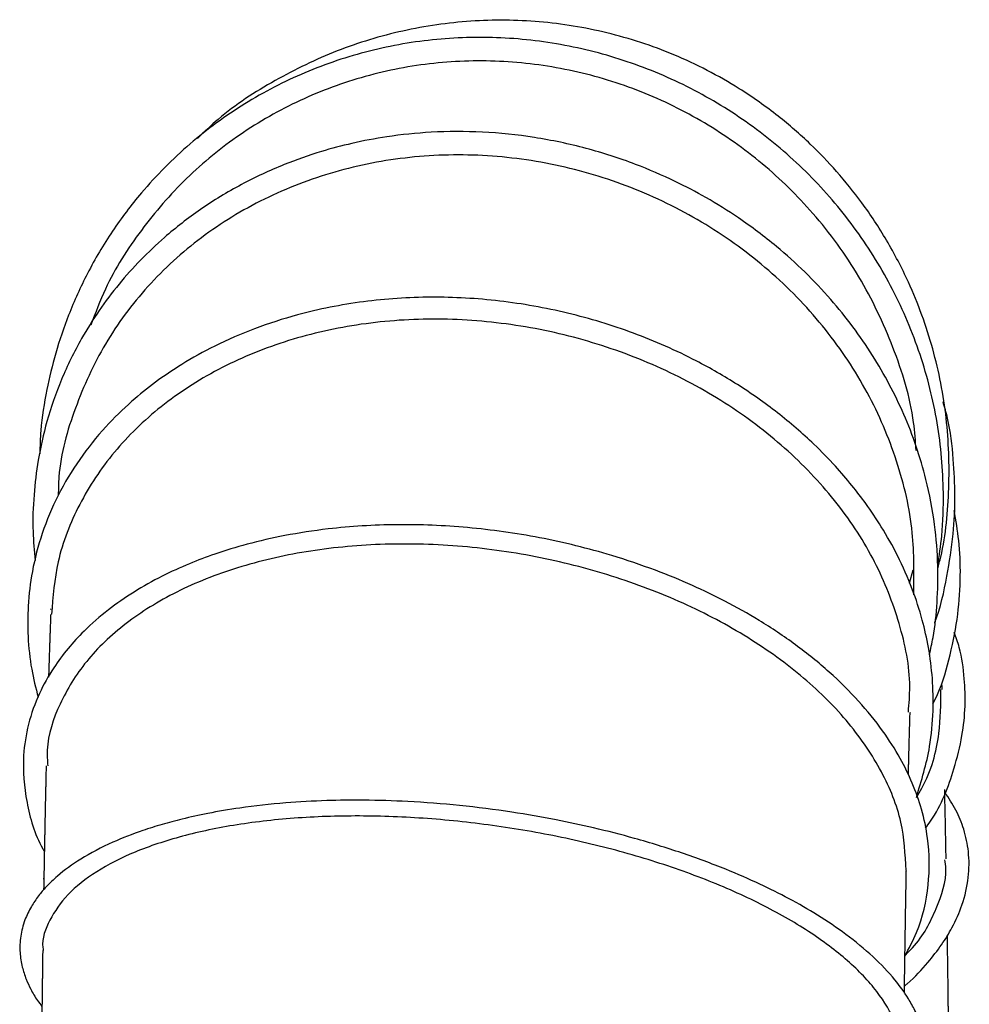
# Model space of a CAD drawing. Header units: inches. Extents: x 0.3 to 33.8, y 0.2 to 21.7.
# Tile 7 of 209: x 2.6 to 3.3, y 11.3 to 12. Entities that reach past the tile are written whole.
import ezdxf

# ---------------------------------------------------------------- set-up
doc = ezdxf.new("R2010")
doc.units = ezdxf.units.IN
doc.header["$MEASUREMENT"] = 0

msp = doc.modelspace()

# ---------------------------------------------------------------- linework, layer by layer
at = {"color": 7, "linetype": 'Continuous', "lineweight": 25}
msp.add_line((3.23126, 11.58298), (3.23374, 11.59248), dxfattribs=at)
for points, knots in [([(3.251, 11.59303), (3.25172, 11.5958), (3.25651, 11.61432), (3.2597, 11.64991), (3.25824, 11.69911), (3.24863, 11.74789), (3.23349, 11.78959), (3.21581, 11.82348), (3.19871, 11.84941), (3.18063, 11.87186), (3.16105, 11.89224), (3.13839, 11.91192), (3.10701, 11.93408), (3.06699, 11.95483), (3.01957, 11.97037), (2.97153, 11.97821), (2.92327, 11.97863), (2.87547, 11.97173), (2.82912, 11.95771), (2.78564, 11.93657), (2.75274, 11.91546), (2.73635, 11.89971), (2.73161, 11.89516)], [0, 0, 0, 0, 0.010687, 0.071413, 0.13254, 0.194537, 0.256823, 0.298435, 0.337953, 0.373514, 0.406859, 0.444333, 0.486514, 0.551532, 0.613656, 0.674021, 0.734357, 0.794674, 0.854969, 0.915236, 0.975475, 1, 1, 1, 1]), ([(3.25104, 11.5951), (3.25207, 11.60215), (3.25456, 11.61914), (3.25556, 11.65277), (3.25183, 11.69571), (3.23979, 11.74381), (3.22056, 11.78936), (3.19487, 11.83117), (3.16344, 11.86841), (3.12702, 11.90056), (3.08624, 11.92697), (3.04207, 11.94713), (2.99547, 11.96048), (2.94752, 11.96679), (2.8993, 11.96582), (2.85193, 11.95765), (2.8065, 11.94239), (2.76404, 11.92043), (2.72528, 11.89204), (2.69473, 11.86124), (2.67126, 11.83017), (2.65423, 11.80138), (2.64116, 11.77252), (2.63185, 11.74514), (2.6254, 11.71801), (2.62153, 11.69442), (2.62104, 11.6793), (2.62086, 11.67388)], [0, 0, 0, 0, 0.020841, 0.050283, 0.098166, 0.146185, 0.193964, 0.241092, 0.287691, 0.334275, 0.380891, 0.427543, 0.47423, 0.520953, 0.567707, 0.614492, 0.661299, 0.708124, 0.754959, 0.802868, 0.836073, 0.870109, 0.90173, 0.92969, 0.955507, 0.984034, 1, 1, 1, 1]), ([(3.23578, 11.67615), (3.23534, 11.68271), (3.23368, 11.70741), (3.22065, 11.74903), (3.19719, 11.79879), (3.16565, 11.84213), (3.12872, 11.8783), (3.08799, 11.90715), (3.04324, 11.92911), (2.99568, 11.94368), (2.94656, 11.95039), (2.8972, 11.94916), (2.84893, 11.93991), (2.80298, 11.923), (2.76067, 11.89879), (2.72295, 11.86804), (2.69132, 11.83134), (2.66875, 11.79634), (2.65994, 11.77266), (2.65676, 11.76411)], [0, 0, 0, 0, 0.024591, 0.092622, 0.160693, 0.228806, 0.290155, 0.351531, 0.412928, 0.474341, 0.535763, 0.597186, 0.658604, 0.720008, 0.781394, 0.842755, 0.904087, 0.965387, 1, 1, 1, 1]), ([(3.2451, 11.53266), (3.24603, 11.53671), (3.24881, 11.54886), (3.25082, 11.56976), (3.25149, 11.59623), (3.24918, 11.62514), (3.24234, 11.661), (3.22863, 11.70127), (3.20604, 11.74384), (3.17624, 11.78381), (3.14364, 11.81561), (3.11325, 11.83847), (3.08928, 11.85343), (3.06515, 11.86612), (3.03723, 11.87814), (3.00417, 11.88882), (2.96813, 11.89643), (2.93164, 11.90018), (2.89694, 11.9001), (2.86636, 11.89696), (2.8407, 11.8921), (2.81658, 11.8857), (2.79039, 11.8765), (2.76178, 11.86315), (2.73363, 11.84596), (2.70423, 11.82314), (2.67523, 11.79331), (2.65172, 11.75917), (2.63568, 11.72634), (2.62574, 11.6977), (2.61958, 11.67054), (2.61649, 11.64465), (2.61561, 11.62106), (2.61709, 11.6057), (2.61774, 11.59899)], [0, 0, 0, 0, 0.012382, 0.037104, 0.062346, 0.091021, 0.122696, 0.169442, 0.214177, 0.260389, 0.309931, 0.340681, 0.365492, 0.38769, 0.415516, 0.448767, 0.482749, 0.516442, 0.549694, 0.578809, 0.602196, 0.623107, 0.649444, 0.68131, 0.713884, 0.745308, 0.790608, 0.837159, 0.869409, 0.900897, 0.92892, 0.953706, 0.979766, 1, 1, 1, 1]), ([(3.23415, 11.57475), (3.23436, 11.58932), (3.23482, 11.62088), (3.22348, 11.66908), (3.20301, 11.71737), (3.17342, 11.76192), (3.13602, 11.80128), (3.09193, 11.83414), (3.04266, 11.85948), (2.98978, 11.87642), (2.93506, 11.88447), (2.88029, 11.88331), (2.82727, 11.87302), (2.77775, 11.85394), (2.73334, 11.8267), (2.69556, 11.79223), (2.66542, 11.75166), (2.64484, 11.70633), (2.63433, 11.66997), (2.63397, 11.64904), (2.6339, 11.64473)], [0, 0, 0, 0, 0.050052, 0.108369, 0.166723, 0.225111, 0.283533, 0.341984, 0.400459, 0.458952, 0.517454, 0.575957, 0.634451, 0.69293, 0.751385, 0.809813, 0.868207, 0.926567, 0.984891, 1, 1, 1, 1]), ([(3.23599, 11.43262), (3.2396, 11.44444), (3.24565, 11.46433), (3.24805, 11.49252), (3.24762, 11.51578), (3.24491, 11.53708), (3.24022, 11.55807), (3.23321, 11.57967), (3.22354, 11.6016), (3.21234, 11.62157), (3.2014, 11.63792), (3.19058, 11.65207), (3.17856, 11.66604), (3.16158, 11.68342), (3.13899, 11.70294), (3.11124, 11.72249), (3.07775, 11.74173), (3.03802, 11.75931), (2.9915, 11.77344), (2.94366, 11.78198), (2.8954, 11.78468), (2.84751, 11.78149), (2.8061, 11.77323), (2.77148, 11.76205), (2.74441, 11.75028), (2.72135, 11.73745), (2.70203, 11.72435), (2.68406, 11.70983), (2.66585, 11.692), (2.64822, 11.66999), (2.63319, 11.6449), (2.62211, 11.61846), (2.61536, 11.59237), (2.6124, 11.56802), (2.61238, 11.54503), (2.61447, 11.52358), (2.6181, 11.50949), (2.61978, 11.50299)], [0, 0, 0, 0, 0.039614, 0.066617, 0.090888, 0.114173, 0.13479, 0.158413, 0.18443, 0.207582, 0.226659, 0.242061, 0.25903, 0.279178, 0.31031, 0.34119, 0.370708, 0.412792, 0.454553, 0.496389, 0.538313, 0.580358, 0.623299, 0.652627, 0.681625, 0.707367, 0.729617, 0.751192, 0.777561, 0.808574, 0.840464, 0.872063, 0.902571, 0.929583, 0.953229, 0.97841, 1, 1, 1, 1]), ([(3.23039, 11.49255), (3.23088, 11.49844), (3.23259, 11.51904), (3.22508, 11.5549), (3.20833, 11.59835), (3.18177, 11.63934), (3.14712, 11.6765), (3.10528, 11.70866), (3.05769, 11.73478), (3.00591, 11.75404), (2.95163, 11.76577), (2.89665, 11.76965), (2.84276, 11.7655), (2.79174, 11.75352), (2.74527, 11.73407), (2.70489, 11.70785), (2.67184, 11.67573), (2.64756, 11.63878), (2.63227, 11.60015), (2.63014, 11.57352), (2.62915, 11.56114)], [0, 0, 0, 0, 0.023136, 0.080926, 0.138751, 0.196611, 0.254505, 0.312431, 0.370381, 0.428353, 0.486336, 0.544324, 0.602308, 0.660278, 0.718229, 0.776152, 0.834045, 0.891904, 0.949728, 1, 1, 1, 1]), ([(3.24885, 11.55492), (3.24891, 11.55509), (3.253, 11.56575), (3.25753, 11.5868), (3.26215, 11.61642), (3.26346, 11.64398), (3.26206, 11.67112), (3.25971, 11.69343), (3.25581, 11.70645), (3.25468, 11.71019)], [0, 0, 0, 0, 0.003376, 0.214544, 0.405101, 0.572756, 0.739194, 0.925007, 1, 1, 1, 1]), ([(3.24756, 11.49824), (3.24867, 11.50045), (3.25424, 11.51156), (3.25994, 11.53278), (3.26558, 11.5607), (3.26725, 11.58755), (3.26634, 11.61194), (3.26376, 11.62699), (3.26255, 11.63402)], [0, 0, 0, 0, 0.0514989, 0.2588811, 0.4666975, 0.6648341, 0.8432616, 1, 1, 1, 1]), ([(3.22796, 11.3212), (3.23084, 11.3267), (3.23922, 11.34276), (3.24547, 11.37061), (3.24524, 11.39982), (3.24016, 11.42374), (3.23356, 11.44243), (3.22456, 11.46085), (3.21227, 11.4802), (3.1958, 11.50055), (3.17532, 11.52085), (3.15186, 11.53981), (3.12706, 11.5564), (3.10267, 11.57014), (3.0783, 11.5819), (3.05189, 11.59275), (3.01635, 11.60476), (2.97219, 11.61564), (2.92134, 11.62282), (2.87129, 11.62488), (2.82837, 11.62221), (2.79351, 11.61686), (2.767, 11.61077), (2.74481, 11.60399), (2.72495, 11.59648), (2.70584, 11.58773), (2.6867, 11.57697), (2.66821, 11.5641), (2.65291, 11.55076), (2.64029, 11.53705), (2.62953, 11.52253), (2.6197, 11.50486), (2.6124, 11.48425), (2.60831, 11.45867), (2.61087, 11.42925), (2.61727, 11.40648), (2.62373, 11.39528), (2.62411, 11.39463)], [0, 0, 0, 0, 0.023062, 0.067283, 0.109614, 0.13546, 0.158958, 0.181636, 0.207383, 0.236122, 0.265592, 0.295284, 0.323775, 0.348698, 0.370731, 0.39492, 0.422244, 0.465699, 0.508035, 0.549638, 0.591463, 0.618896, 0.643857, 0.666452, 0.685052, 0.706368, 0.730397, 0.754581, 0.780985, 0.800867, 0.82211, 0.848729, 0.879228, 0.909377, 0.95343, 0.99728, 1, 1, 1, 1]), ([(3.22873, 11.3814), (3.22816, 11.39271), (3.22698, 11.41588), (3.21283, 11.4509), (3.18989, 11.48512), (3.15805, 11.51698), (3.11872, 11.54549), (3.07304, 11.56974), (3.0226, 11.58897), (2.969, 11.60254), (2.91403, 11.61004), (2.8595, 11.61124), (2.80719, 11.60606), (2.75881, 11.59475), (2.71598, 11.57763), (2.68012, 11.55537), (2.65221, 11.5287), (2.63404, 11.49853), (2.62539, 11.4734), (2.62626, 11.45848), (2.62648, 11.45479)], [0, 0, 0, 0, 0.0550335, 0.112805, 0.1706126, 0.2284544, 0.2863285, 0.3442313, 0.4021556, 0.4600967, 0.5180437, 0.5759911, 0.6339279, 0.691848, 0.749744, 0.80761, 0.8654438, 0.9232414, 0.9810054, 1, 1, 1, 1]), ([(2.62872, 11.5645), (2.62872, 11.5645), (2.62872, 11.56449), (2.62872, 11.56474), (2.62873, 11.56493)], [0, 0, 0, 0, 0.270961, 1, 1, 1, 1]), ([(2.62845, 11.55768), (2.62845, 11.55769), (2.62845, 11.5577), (2.62844, 11.55731), (2.62842, 11.5566), (2.62841, 11.55645), (2.62837, 11.55548), (2.62832, 11.5542), (2.62828, 11.55325), (2.62827, 11.55288), (2.62826, 11.5525), (2.62824, 11.55189), (2.62825, 11.55203), (2.62822, 11.55139), (2.62819, 11.55071), (2.62814, 11.54952), (2.62811, 11.54838), (2.62808, 11.54762), (2.62807, 11.54722), (2.62806, 11.54689), (2.62807, 11.54719), (2.62806, 11.54678), (2.62802, 11.54577), (2.62794, 11.54389), (2.62789, 11.54203), (2.62786, 11.54122), (2.62786, 11.54128), (2.62786, 11.54138), (2.62784, 11.54067), (2.62777, 11.53886), (2.62769, 11.53628), (2.62769, 11.53619), (2.62759, 11.53367), (2.62752, 11.53124), (2.6275, 11.53088), (2.62737, 11.52684), (2.62736, 11.52612), (2.62729, 11.52446), (2.62723, 11.5224), (2.6272, 11.52132), (2.62718, 11.52071), (2.62717, 11.5204), (2.62716, 11.52005), (2.62709, 11.51808), (2.62706, 11.51711), (2.62706, 11.51704)], [0, 0, 0, 0, 0.004678, 0.013209, 0.05171, 0.072197, 0.089237, 0.119389, 0.130436, 0.134336, 0.137248, 0.157292, 0.195479, 0.204633, 0.214281, 0.236713, 0.259657, 0.269836, 0.279216, 0.288539, 0.317597, 0.325499, 0.333032, 0.384816, 0.403258, 0.419527, 0.440009, 0.461403, 0.475566, 0.491079, 0.545565, 0.595048, 0.622866, 0.654883, 0.717809, 0.760639, 0.815323, 0.851946, 0.879483, 0.900421, 0.913986, 0.932013, 0.95713, 0.996914, 1, 1, 1, 1]), ([(2.62859, 11.56126), (2.62856, 11.56053), (2.62852, 11.55952), (2.62848, 11.5584), (2.62846, 11.55794), (2.62846, 11.55771), (2.62845, 11.55758), (2.62845, 11.55758), (2.62845, 11.55758)], [0, 0, 0, 0, 0.528447, 0.73577, 0.819148, 0.890265, 0.95471, 1, 1, 1, 1]), ([(3.24236, 11.41098), (3.24356, 11.4126), (3.25322, 11.42576), (3.26139, 11.44795), (3.26839, 11.47512), (3.27055, 11.49631), (3.26989, 11.51699), (3.26757, 11.53438), (3.26383, 11.54497), (3.26259, 11.54848)], [0, 0, 0, 0, 0.038076, 0.308011, 0.474896, 0.622893, 0.760086, 0.920457, 1, 1, 1, 1]), ([(3.23599, 11.43262), (3.23729, 11.43476), (3.24601, 11.44912), (3.25291, 11.47498), (3.25313, 11.49808), (3.25323, 11.5083)], [0, 0, 0, 0, 0.088967, 0.597242, 1, 1, 1, 1]), ([(3.25406, 11.50843), (3.25406, 11.50851), (3.25405, 11.50868), (3.25404, 11.50919), (3.25401, 11.5102), (3.25397, 11.51129), (3.25395, 11.51205), (3.25395, 11.51224), (3.25395, 11.51234), (3.25394, 11.51238), (3.25394, 11.51238), (3.25395, 11.51238)], [0, 0, 0, 0, 0.136274, 0.257175, 0.474776, 0.829275, 0.889586, 0.935748, 0.954462, 0.971586, 1, 1, 1, 1]), ([(3.23041, 11.44938), (3.23041, 11.44941), (3.23041, 11.44948), (3.23042, 11.44972), (3.23043, 11.45005), (3.23046, 11.45118), (3.23049, 11.4525), (3.23053, 11.45421), (3.23054, 11.45478), (3.23056, 11.45525), (3.23061, 11.45696), (3.23064, 11.4584), (3.23066, 11.45937), (3.23068, 11.46014), (3.23069, 11.46044), (3.23075, 11.46225), (3.23082, 11.46535), (3.23083, 11.46601), (3.23092, 11.46879), (3.23096, 11.47102), (3.23099, 11.47152), (3.2311, 11.47577), (3.23112, 11.47645), (3.23114, 11.47728), (3.23116, 11.4779), (3.2312, 11.47899), (3.23123, 11.48019), (3.23126, 11.48139), (3.23126, 11.48145), (3.23129, 11.48255), (3.23133, 11.48369), (3.23136, 11.48459), (3.23137, 11.48523), (3.23138, 11.48562), (3.23139, 11.48583), (3.2314, 11.48618), (3.2314, 11.48653), (3.23141, 11.48668), (3.23143, 11.4873), (3.23146, 11.48807), (3.23149, 11.48923), (3.23152, 11.49034), (3.23155, 11.49121), (3.23155, 11.49152), (3.23156, 11.4917), (3.23156, 11.49181), (3.23156, 11.49191), (3.23157, 11.49205), (3.23157, 11.4922), (3.23157, 11.49211), (3.23157, 11.49203)], [0, 0, 0, 0, 0.007492, 0.012433, 0.017332, 0.023092, 0.062209, 0.07923, 0.099138, 0.12716, 0.156807, 0.180078, 0.197204, 0.213821, 0.242616, 0.268744, 0.316566, 0.379635, 0.414301, 0.445518, 0.498208, 0.559116, 0.606131, 0.618312, 0.63104, 0.647424, 0.66957, 0.691614, 0.723584, 0.748813, 0.76955, 0.781485, 0.792413, 0.796379, 0.804137, 0.814395, 0.841126, 0.860547, 0.875273, 0.888309, 0.901625, 0.929891, 0.937196, 0.940754, 0.943756, 0.945155, 0.946562, 0.949599, 0.95737, 1, 1, 1, 1]), ([(2.62537, 11.45479), (2.62537, 11.45476), (2.62537, 11.45471), (2.62537, 11.45409), (2.62533, 11.45245), (2.62523, 11.44896), (2.62516, 11.44512), (2.62507, 11.44184), (2.62502, 11.4388), (2.62487, 11.43323), (2.62475, 11.42677), (2.62459, 11.41918), (2.62449, 11.41403), (2.6244, 11.40998), (2.62437, 11.4084), (2.62438, 11.40839), (2.62437, 11.40767), (2.62436, 11.40722), (2.62435, 11.40681), (2.62434, 11.40634), (2.62431, 11.40543), (2.62429, 11.40436), (2.62426, 11.40284), (2.62424, 11.4013), (2.6242, 11.39949), (2.62416, 11.39763), (2.62413, 11.39598), (2.62412, 11.39491), (2.62407, 11.39284), (2.62401, 11.38926), (2.62397, 11.38678), (2.62393, 11.38509), (2.62392, 11.38453), (2.6239, 11.38389), (2.62389, 11.38296), (2.62385, 11.38034), (2.62385, 11.37846), (2.62385, 11.37627), (2.62384, 11.37578), (2.62384, 11.3755), (2.62383, 11.37529), (2.62383, 11.37523), (2.62382, 11.3752)], [0, 0, 0, 0, 0.019335, 0.033805, 0.045724, 0.087051, 0.140125, 0.1749, 0.216972, 0.254269, 0.379044, 0.454699, 0.529963, 0.57165, 0.582341, 0.615324, 0.623459, 0.63019, 0.633356, 0.636604, 0.644004, 0.659524, 0.670657, 0.686756, 0.710113, 0.729787, 0.742226, 0.767212, 0.804341, 0.841615, 0.881035, 0.893397, 0.898546, 0.903501, 0.913668, 0.925183, 0.980094, 0.988355, 0.991453, 0.994157, 0.996866, 1, 1, 1, 1]), ([(3.23041, 11.44927), (3.23041, 11.44934), (3.23041, 11.44948), (3.23041, 11.44932), (3.23041, 11.44934), (3.23041, 11.44935)], [0, 0, 0, 0, 0.399834, 0.934348, 1, 1, 1, 1]), ([(3.25686, 11.38941), (3.25685, 11.38954), (3.25685, 11.38976), (3.25682, 11.39075), (3.25678, 11.39272), (3.25674, 11.39598), (3.25667, 11.39872), (3.2566, 11.4032), (3.2565, 11.40752), (3.25641, 11.41266), (3.25631, 11.41786), (3.2562, 11.4232), (3.25607, 11.42912), (3.25596, 11.43428), (3.25589, 11.43732), (3.25587, 11.4383)], [0, 0, 0, 0, 0.036673, 0.063668, 0.086295, 0.151081, 0.215845, 0.274407, 0.380277, 0.479519, 0.578236, 0.688438, 0.806315, 0.937322, 1, 1, 1, 1]), ([(3.22666, 11.20699), (3.22751, 11.20795), (3.23063, 11.21148), (3.23422, 11.21764), (3.23842, 11.22595), (3.24166, 11.2356), (3.2435, 11.24743), (3.24281, 11.26022), (3.23974, 11.27233), (3.23545, 11.28253), (3.22958, 11.29306), (3.22046, 11.30574), (3.20611, 11.3209), (3.18772, 11.3361), (3.16763, 11.3497), (3.14726, 11.36142), (3.12576, 11.37219), (3.10085, 11.38303), (3.07153, 11.3939), (3.04026, 11.40356), (3.01065, 11.41115), (2.98185, 11.41733), (2.95047, 11.42279), (2.91553, 11.42723), (2.88071, 11.42992), (2.84956, 11.43087), (2.82095, 11.43053), (2.79165, 11.42888), (2.76376, 11.42579), (2.73974, 11.42173), (2.72169, 11.41776), (2.70658, 11.41372), (2.68996, 11.40849), (2.67001, 11.40071), (2.64971, 11.39001), (2.63493, 11.37924), (2.62573, 11.37044), (2.61968, 11.36329), (2.61448, 11.35556), (2.60997, 11.34611), (2.60714, 11.33527), (2.60669, 11.32419), (2.60828, 11.3141), (2.61103, 11.30552), (2.61467, 11.2977), (2.61828, 11.2913), (2.62137, 11.2873), (2.62245, 11.2859)], [0, 0, 0, 0, 0.006048, 0.022277, 0.036895, 0.055327, 0.078076, 0.103839, 0.126325, 0.144696, 0.159831, 0.184228, 0.214778, 0.245022, 0.272261, 0.296811, 0.319289, 0.34418, 0.374284, 0.404491, 0.429924, 0.452337, 0.478566, 0.509294, 0.5399, 0.566146, 0.588854, 0.614683, 0.64509, 0.667632, 0.686708, 0.702318, 0.718194, 0.745463, 0.779163, 0.80932, 0.827163, 0.84151, 0.858029, 0.878116, 0.901737, 0.924952, 0.944988, 0.961846, 0.97584, 0.99154, 1, 1, 1, 1]), ([(3.22767, 11.30028), (3.22831, 11.3008), (3.23478, 11.30604), (3.24342, 11.31579), (3.25381, 11.32896), (3.26199, 11.3424), (3.26898, 11.35819), (3.27307, 11.37614), (3.27315, 11.39398), (3.26979, 11.40977), (3.26429, 11.42373), (3.25867, 11.43214), (3.25591, 11.43627)], [0, 0, 0, 0, 0.012426, 0.126783, 0.218389, 0.304718, 0.417719, 0.55527, 0.685562, 0.799631, 0.901584, 1, 1, 1, 1]), ([(3.22612, 11.24703), (3.22641, 11.24972), (3.22748, 11.25958), (3.22111, 11.2772), (3.20732, 11.29925), (3.18564, 11.32082), (3.15736, 11.34135), (3.12297, 11.36034), (3.08347, 11.37736), (3.03983, 11.39197), (2.99322, 11.40382), (2.94483, 11.41259), (2.89593, 11.4181), (2.84779, 11.42016), (2.80164, 11.41878), (2.75872, 11.41395), (2.72009, 11.40587), (2.68681, 11.39473), (2.65974, 11.38088), (2.6394, 11.36471), (2.62724, 11.34668), (2.62206, 11.33326), (2.62322, 11.32595), (2.62333, 11.32528)], [0, 0, 0, 0, 0.019213, 0.070459, 0.121732, 0.173033, 0.224361, 0.275715, 0.327092, 0.378488, 0.429899, 0.481318, 0.532741, 0.584161, 0.635573, 0.686971, 0.73835, 0.789706, 0.841037, 0.892341, 0.943617, 0.994866, 1, 1, 1, 1]), ([(3.22848, 11.32226), (3.23011, 11.32385), (3.24054, 11.33407), (3.25037, 11.35459), (3.2579, 11.37561), (3.25629, 11.38683), (3.25599, 11.38892)], [0, 0, 0, 0, 0.076512, 0.490733, 0.90516, 1, 1, 1, 1]), ([(2.62381, 11.37516), (2.62381, 11.37515), (2.62378, 11.37503), (2.62377, 11.3761), (2.62377, 11.37605), (2.62377, 11.37593), (2.62376, 11.37576), (2.62376, 11.37541), (2.62375, 11.37478), (2.62374, 11.37389), (2.62371, 11.37254), (2.62367, 11.37049), (2.62364, 11.36874), (2.62362, 11.36774)], [0, 0, 0, 0, 0.016292, 0.32698, 0.377949, 0.417189, 0.433307, 0.44785, 0.510035, 0.557185, 0.638197, 0.792813, 1, 1, 1, 1]), ([(3.2276, 11.2952), (3.22763, 11.29657), (3.22767, 11.29895), (3.22767, 11.30127), (3.22772, 11.30421), (3.22779, 11.30956), (3.22785, 11.31301), (3.22788, 11.31602), (3.22793, 11.31834), (3.22795, 11.32004), (3.22797, 11.32176), (3.22799, 11.32329), (3.22803, 11.32589), (3.22807, 11.32887), (3.2281, 11.33116), (3.22814, 11.3331), (3.22816, 11.33429), (3.22817, 11.33513), (3.22817, 11.33563), (3.22817, 11.33612), (3.22818, 11.33662), (3.22818, 11.33708), (3.22819, 11.33749), (3.22821, 11.33845), (3.22822, 11.33837), (3.22826, 11.34034), (3.22828, 11.34257), (3.22834, 11.34559), (3.2284, 11.34973), (3.22849, 11.35534), (3.22859, 11.36061), (3.22864, 11.36441), (3.2287, 11.36675), (3.22872, 11.36838), (3.22874, 11.36988), (3.22878, 11.37184), (3.22881, 11.37348), (3.22883, 11.37454), (3.22883, 11.3749), (3.22883, 11.37494), (3.22883, 11.37547), (3.22884, 11.37613), (3.22886, 11.37709), (3.22889, 11.3783), (3.22893, 11.37979), (3.22894, 11.38082), (3.22895, 11.3814)], [0, 0, 0, 0, 0.040172, 0.070178, 0.105214, 0.155031, 0.208089, 0.234947, 0.251714, 0.274578, 0.2834, 0.300333, 0.323524, 0.366516, 0.393836, 0.411179, 0.423752, 0.429119, 0.434708, 0.439921, 0.444464, 0.448688, 0.453138, 0.45841, 0.495479, 0.507276, 0.541949, 0.565224, 0.610634, 0.684216, 0.756998, 0.790005, 0.820171, 0.834023, 0.852903, 0.873552, 0.903459, 0.909963, 0.912945, 0.927777, 0.938371, 0.948148, 0.957972, 0.9691, 0.982781, 1, 1, 1, 1]), ([(3.25881, 11.25005), (3.2588, 11.25044), (3.25879, 11.25115), (3.25878, 11.25309), (3.25876, 11.25542), (3.25873, 11.25754), (3.25871, 11.25892), (3.2587, 11.25957), (3.2587, 11.26), (3.25869, 11.26093), (3.2587, 11.26156), (3.25866, 11.26295), (3.25863, 11.26456), (3.25861, 11.26624), (3.25861, 11.26843), (3.25858, 11.27104), (3.25855, 11.27322), (3.25853, 11.27506), (3.25853, 11.27606), (3.25852, 11.27679), (3.25852, 11.27697), (3.25851, 11.27732), (3.25851, 11.27766), (3.2585, 11.27814), (3.25849, 11.27876), (3.25848, 11.27984), (3.25846, 11.28105), (3.25844, 11.28252), (3.25844, 11.28346), (3.25843, 11.28403), (3.25843, 11.28459), (3.25843, 11.28514), (3.25841, 11.28622), (3.25838, 11.28813), (3.25833, 11.29346), (3.25823, 11.30014), (3.25816, 11.30677), (3.25806, 11.3122), (3.25805, 11.3149), (3.25799, 11.31804), (3.25798, 11.31954), (3.25792, 11.32343), (3.25787, 11.32777), (3.25779, 11.33189), (3.25777, 11.33426), (3.25776, 11.33475), (3.25775, 11.33525), (3.25774, 11.33564), (3.25774, 11.33589), (3.25774, 11.33593)], [0, 0, 0, 0, 0.017485, 0.032327, 0.059834, 0.084614, 0.09514, 0.09992, 0.104537, 0.109234, 0.137804, 0.172372, 0.185189, 0.202192, 0.22513, 0.248003, 0.280055, 0.290731, 0.301361, 0.312932, 0.326988, 0.332375, 0.336982, 0.341395, 0.347247, 0.354591, 0.374556, 0.389599, 0.396216, 0.402901, 0.41047, 0.428205, 0.443073, 0.456417, 0.490467, 0.594092, 0.677512, 0.711989, 0.756244, 0.773734, 0.804328, 0.843944, 0.909533, 0.952814, 0.969705, 0.986149, 0.992483, 0.998743, 1, 1, 1, 1]), ([(2.62297, 11.32528), (2.62297, 11.32511), (2.62297, 11.3248), (2.62296, 11.32405), (2.62294, 11.32326), (2.62292, 11.32232), (2.62291, 11.3215), (2.6229, 11.32082), (2.62289, 11.3194), (2.62287, 11.31776), (2.62283, 11.31543), (2.62281, 11.31425), (2.6228, 11.31301), (2.62278, 11.31151), (2.62277, 11.31008), (2.62277, 11.30879), (2.62277, 11.30777), (2.62276, 11.30706), (2.62276, 11.30662), (2.62275, 11.30622), (2.62274, 11.30589), (2.62273, 11.30563), (2.6227, 11.30497), (2.62269, 11.30545), (2.6227, 11.30494), (2.62269, 11.30453), (2.62269, 11.30409), (2.62269, 11.30373), (2.62268, 11.30332), (2.62266, 11.30241), (2.62264, 11.30117), (2.62259, 11.29786), (2.62253, 11.29201), (2.62244, 11.28566), (2.6224, 11.28112), (2.62239, 11.28013), (2.62238, 11.27958), (2.62237, 11.27909), (2.62237, 11.27896), (2.62237, 11.27886)], [0, 0, 0, 0, 0.022285, 0.039555, 0.054043, 0.066929, 0.087947, 0.095189, 0.100673, 0.16714, 0.203424, 0.219427, 0.234535, 0.264568, 0.294184, 0.319472, 0.339284, 0.347438, 0.354779, 0.361786, 0.369062, 0.3772, 0.386671, 0.468767, 0.490329, 0.507129, 0.514324, 0.521164, 0.528089, 0.53553, 0.566291, 0.590909, 0.701946, 0.903466, 0.923478, 0.94321, 0.954134, 0.966931, 1, 1, 1, 1])]:
    msp.add_open_spline(points, degree=3, knots=knots, dxfattribs=at)

doc.saveas('drawing.dxf')
